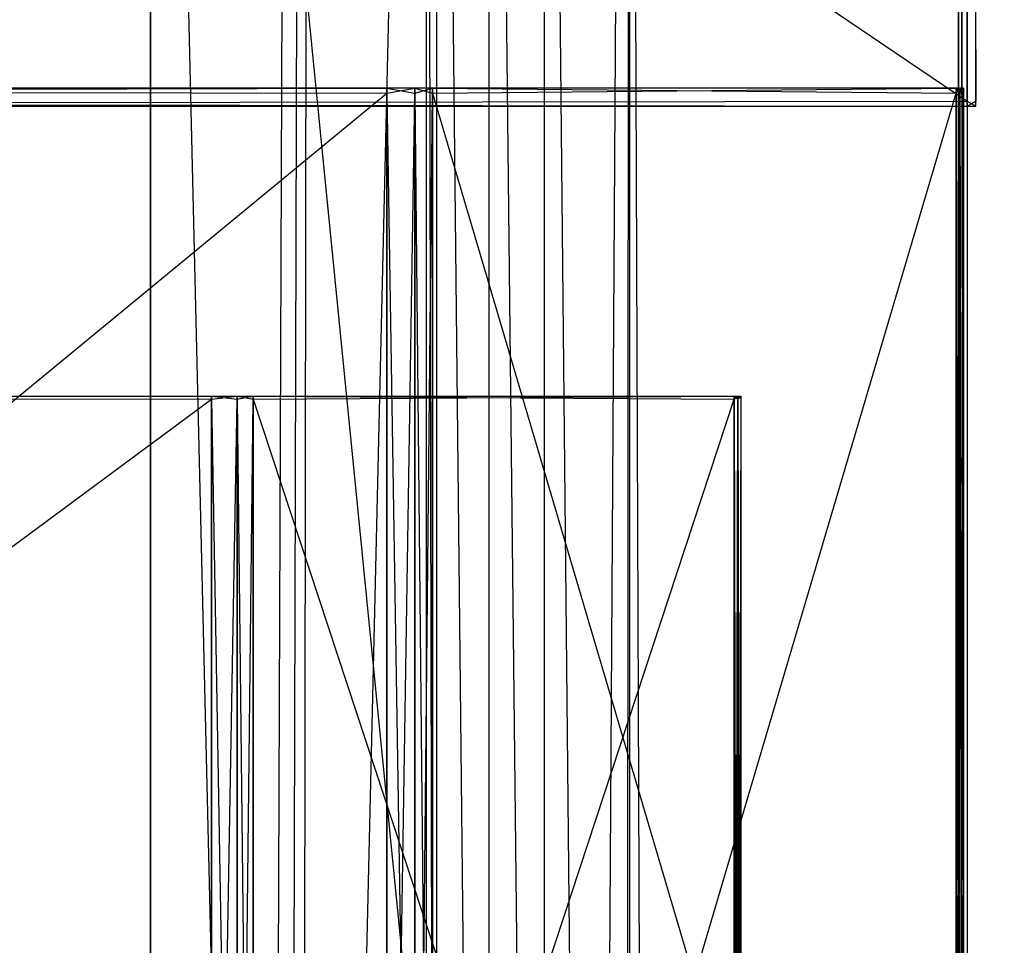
# Model space of a CAD drawing. Extents: x 0 to 1.6, y -0.5 to 0.
# Tile 87 of 182: x 0.3429 to 0.4151, y -0.2991 to -0.2313. Entities that reach past the tile are written whole.
import ezdxf

# ---------------------------------------------------------------- set-up
doc = ezdxf.new("R2010")
doc.units = 0
for name, color, linetype in [('L24_DRAWERBOXU_3___REPLACEMTFOR', 7, 'CONTINUOUS'), ('L25_DRAWERBOXU_5___REPLACEMTFOR', 7, 'CONTINUOUS'), ('L29_REGALELEMENT_0', 7, 'CONTINUOUS'), ('L34_KORPUS3_2', 7, 'CONTINUOUS'), ('L42_KORPUS2_5___REPLACEMTFOREMP', 7, 'CONTINUOUS'), ('L43_KORPUS2_5___REPLACEMTFOREMP', 7, 'CONTINUOUS'), ('L45_ABDECKPL_0___REPLACEMTFOREM', 7, 'CONTINUOUS')]:
    doc.layers.add(name, color=color, linetype=linetype)

msp = doc.modelspace()

# ---------------------------------------------------------------- linework, layer by layer
at = {"layer": 'L24_DRAWERBOXU_3___REPLACEMTFOR', "color": 250}
for points, invisible_edges in [([(0.352532, -0.481792, 0.392886), (0.073217, -0.113855, 0.392886), (0.073217, -0.481792, 0.392886), (0.352532, -0.481792, 0.392886)], 13), ([(0.073217, -0.113855, 0.392886), (0.352532, -0.481792, 0.392886), (0.352532, -0.113855, 0.392886), (0.073217, -0.113855, 0.392886)], 14), ([(0.073217, -0.113855, 0.376897), (0.352532, -0.481792, 0.376897), (0.073217, -0.481792, 0.376897), (0.073217, -0.113855, 0.376897)], 13), ([(0.352532, -0.481792, 0.376897), (0.073217, -0.113855, 0.376897), (0.352532, -0.113855, 0.376897), (0.352532, -0.481792, 0.376897)], 14), ([(0.352532, -0.113855, 0.376897), (0.352532, -0.481792, 0.392886), (0.352532, -0.481792, 0.376897), (0.352532, -0.113855, 0.376897)], 13), ([(0.352532, -0.481792, 0.392886), (0.352532, -0.113855, 0.376897), (0.352532, -0.113855, 0.392886), (0.352532, -0.481792, 0.392886)], 14)]:
    msp.add_3dface(points, dxfattribs=dict(at, invisible_edges=invisible_edges))
at = {"layer": 'L25_DRAWERBOXU_5___REPLACEMTFOR', "color": 250}
for points, invisible_edges in [([(0.352532, -0.113855, 0.393628), (0.352532, -0.481795, 0.376897), (0.352532, -0.481795, 0.393628), (0.352532, -0.113855, 0.393628)], 13), ([(0.352532, -0.481795, 0.376897), (0.352532, -0.113855, 0.393628), (0.352532, -0.113855, 0.376897), (0.352532, -0.481795, 0.376897)], 14), ([(0.352532, -0.113855, 0.376897), (0.389016, -0.481795, 0.376897), (0.352532, -0.481795, 0.376897), (0.352532, -0.113855, 0.376897)], 13), ([(0.389016, -0.481795, 0.376897), (0.352532, -0.113855, 0.376897), (0.389016, -0.113855, 0.376897), (0.389016, -0.481795, 0.376897)], 14), ([(0.361275, -0.481795, 0.399934), (0.352532, -0.113855, 0.393628), (0.352532, -0.481795, 0.393628), (0.361275, -0.481795, 0.399934)], 13), ([(0.352532, -0.113855, 0.393628), (0.361275, -0.481795, 0.399934), (0.361275, -0.113855, 0.399934), (0.352532, -0.113855, 0.393628)], 14), ([(0.362584, -0.113855, 0.4016), (0.361275, -0.481795, 0.399934), (0.362584, -0.481795, 0.4016), (0.362584, -0.113855, 0.4016)], 13), ([(0.361275, -0.481795, 0.399934), (0.362584, -0.113855, 0.4016), (0.361275, -0.113855, 0.399934), (0.361275, -0.481795, 0.399934)], 14), ([(0.363547, -0.113855, 0.403487), (0.362584, -0.481795, 0.4016), (0.363547, -0.481795, 0.403487), (0.363547, -0.113855, 0.403487)], 13), ([(0.362584, -0.481795, 0.4016), (0.363547, -0.113855, 0.403487), (0.362584, -0.113855, 0.4016), (0.362584, -0.481795, 0.4016)], 14), ([(0.364127, -0.113855, 0.405524), (0.363547, -0.481795, 0.403487), (0.364127, -0.481795, 0.405524), (0.364127, -0.113855, 0.405524)], 13), ([(0.363547, -0.481795, 0.403487), (0.364127, -0.113855, 0.405524), (0.363547, -0.113855, 0.403487), (0.363547, -0.481795, 0.403487)], 14), ([(0.364127, -0.481795, 0.405524), (0.372733, -0.113872, 0.428442), (0.364127, -0.113855, 0.405524), (0.364127, -0.481795, 0.405524)], 14), ([(0.372733, -0.113872, 0.428442), (0.364127, -0.481795, 0.405524), (0.372733, -0.481812, 0.428442), (0.372733, -0.113872, 0.428442)], 13), ([(0.373485, -0.481812, 0.429509), (0.372733, -0.113872, 0.428442), (0.372733, -0.481812, 0.428442), (0.373485, -0.481812, 0.429509)], 13), ([(0.372733, -0.113872, 0.428442), (0.373485, -0.481812, 0.429509), (0.373485, -0.113872, 0.429509), (0.372733, -0.113872, 0.428442)], 14), ([(0.377324, -0.481812, 0.43084), (0.373485, -0.113872, 0.429509), (0.373485, -0.481812, 0.429509), (0.377324, -0.481812, 0.43084)], 13), ([(0.373485, -0.113872, 0.429509), (0.377324, -0.481812, 0.43084), (0.377324, -0.113872, 0.43084), (0.373485, -0.113872, 0.429509)], 14), ([(0.381387, -0.481812, 0.43079), (0.377324, -0.113872, 0.43084), (0.377324, -0.481812, 0.43084), (0.381387, -0.481812, 0.43079)], 13), ([(0.377324, -0.113872, 0.43084), (0.381387, -0.481812, 0.43079), (0.381387, -0.113872, 0.43079), (0.377324, -0.113872, 0.43084)], 14), ([(0.385033, -0.481812, 0.429075), (0.381387, -0.113872, 0.43079), (0.381387, -0.481812, 0.43079), (0.385033, -0.481812, 0.429075)], 13), ([(0.381387, -0.113872, 0.43079), (0.385033, -0.481812, 0.429075), (0.385033, -0.113872, 0.429075), (0.381387, -0.113872, 0.43079)], 14), ([(0.38738, -0.113872, 0.425801), (0.385033, -0.481812, 0.429075), (0.38738, -0.481812, 0.425801), (0.38738, -0.113872, 0.425801)], 13), ([(0.385033, -0.481812, 0.429075), (0.38738, -0.113872, 0.425801), (0.385033, -0.113872, 0.429075), (0.385033, -0.481812, 0.429075)], 14), ([(0.387627, -0.113872, 0.422427), (0.38738, -0.481812, 0.425801), (0.387627, -0.481812, 0.422427), (0.387627, -0.113872, 0.422427)], 13), ([(0.38738, -0.481812, 0.425801), (0.387627, -0.113872, 0.422427), (0.38738, -0.113872, 0.425801), (0.38738, -0.481812, 0.425801)], 14), ([(0.387627, -0.113872, 0.422427), (0.389016, -0.481795, 0.376897), (0.389016, -0.113855, 0.376897), (0.387627, -0.113872, 0.422427)], 14), ([(0.389016, -0.481795, 0.376897), (0.387627, -0.113872, 0.422427), (0.387627, -0.481812, 0.422427), (0.389016, -0.481795, 0.376897)], 13)]:
    msp.add_3dface(points, dxfattribs=dict(at, invisible_edges=invisible_edges))
at = {"layer": 'L29_REGALELEMENT_0', "color": 40}
for points, invisible_edges in [([(0.369853, -0.23671, 0.347706), (0.212118, -0.236342, 0.347706), (0.212118, -0.23671, 0.347706), (0.369853, -0.23671, 0.347706)], 13), ([(0.212118, -0.236342, 0.347706), (0.369853, -0.23671, 0.347706), (0.369853, -0.236342, 0.347706), (0.212118, -0.236342, 0.347706)], 14), ([(0.369853, -0.236342, 0.007706), (0.212118, -0.23671, 0.007706), (0.212118, -0.236342, 0.007706), (0.369853, -0.236342, 0.007706)], 13), ([(0.212118, -0.23671, 0.007706), (0.369853, -0.236342, 0.007706), (0.369853, -0.23671, 0.007706), (0.212118, -0.23671, 0.007706)], 14), ([(0.212118, -0.236342, 0.008062), (0.369853, -0.236342, 0.007706), (0.212118, -0.236342, 0.007706), (0.212118, -0.236342, 0.008062)], 13), ([(0.369853, -0.236342, 0.007706), (0.212118, -0.236342, 0.008062), (0.369853, -0.236342, 0.008062), (0.369853, -0.236342, 0.007706)], 14), ([(0.212118, -0.236342, 0.34747), (0.369853, -0.236342, 0.008062), (0.212118, -0.236342, 0.008062), (0.212118, -0.236342, 0.34747)], 13), ([(0.369853, -0.236342, 0.008062), (0.212118, -0.236342, 0.34747), (0.369853, -0.236342, 0.34747), (0.369853, -0.236342, 0.008062)], 14), ([(0.212118, -0.236342, 0.347706), (0.369853, -0.236342, 0.34747), (0.212118, -0.236342, 0.34747), (0.212118, -0.236342, 0.347706)], 13), ([(0.369853, -0.236342, 0.34747), (0.212118, -0.236342, 0.347706), (0.369853, -0.236342, 0.347706), (0.369853, -0.236342, 0.34747)], 14), ([(0.369853, -0.236342, 0.347706), (0.371908, -0.236342, 0.34747), (0.369853, -0.236342, 0.34747), (0.369853, -0.236342, 0.347706)], 13), ([(0.371908, -0.236342, 0.34747), (0.369853, -0.236342, 0.347706), (0.371908, -0.236342, 0.347706), (0.371908, -0.236342, 0.34747)], 14), ([(0.369853, -0.236342, 0.34747), (0.371908, -0.236342, 0.008062), (0.369853, -0.236342, 0.008062), (0.369853, -0.236342, 0.34747)], 13), ([(0.371908, -0.236342, 0.008062), (0.369853, -0.236342, 0.34747), (0.371908, -0.236342, 0.34747), (0.371908, -0.236342, 0.008062)], 14), ([(0.369853, -0.236342, 0.008062), (0.371908, -0.236342, 0.007706), (0.369853, -0.236342, 0.007706), (0.369853, -0.236342, 0.008062)], 13), ([(0.371908, -0.236342, 0.007706), (0.369853, -0.236342, 0.008062), (0.371908, -0.236342, 0.008062), (0.371908, -0.236342, 0.007706)], 14), ([(0.371908, -0.236342, 0.007706), (0.369853, -0.23671, 0.007706), (0.369853, -0.236342, 0.007706), (0.371908, -0.236342, 0.007706)], 13), ([(0.369853, -0.23671, 0.007706), (0.371908, -0.236342, 0.007706), (0.371908, -0.23671, 0.007706), (0.369853, -0.23671, 0.007706)], 14), ([(0.371908, -0.23671, 0.347706), (0.369853, -0.236342, 0.347706), (0.369853, -0.23671, 0.347706), (0.371908, -0.23671, 0.347706)], 13), ([(0.369853, -0.236342, 0.347706), (0.371908, -0.23671, 0.347706), (0.371908, -0.236342, 0.347706), (0.369853, -0.236342, 0.347706)], 14), ([(0.373186, -0.23671, 0.347706), (0.371908, -0.236342, 0.347706), (0.371908, -0.23671, 0.347706), (0.373186, -0.23671, 0.347706)], 13), ([(0.371908, -0.236342, 0.347706), (0.373186, -0.23671, 0.347706), (0.373186, -0.236342, 0.347706), (0.371908, -0.236342, 0.347706)], 14), ([(0.371908, -0.236342, 0.347706), (0.373186, -0.236342, 0.34747), (0.371908, -0.236342, 0.34747), (0.371908, -0.236342, 0.347706)], 13), ([(0.373186, -0.236342, 0.34747), (0.371908, -0.236342, 0.347706), (0.373186, -0.236342, 0.347706), (0.373186, -0.236342, 0.34747)], 14), ([(0.371908, -0.236342, 0.34747), (0.373186, -0.236342, 0.008062), (0.371908, -0.236342, 0.008062), (0.371908, -0.236342, 0.34747)], 13), ([(0.373186, -0.236342, 0.008062), (0.371908, -0.236342, 0.34747), (0.373186, -0.236342, 0.34747), (0.373186, -0.236342, 0.008062)], 14), ([(0.371908, -0.236342, 0.008062), (0.373186, -0.236342, 0.007706), (0.371908, -0.236342, 0.007706), (0.371908, -0.236342, 0.008062)], 13), ([(0.373186, -0.236342, 0.007706), (0.371908, -0.236342, 0.008062), (0.373186, -0.236342, 0.008062), (0.373186, -0.236342, 0.007706)], 14), ([(0.373186, -0.236342, 0.007706), (0.371908, -0.23671, 0.007706), (0.371908, -0.236342, 0.007706), (0.373186, -0.236342, 0.007706)], 13), ([(0.371908, -0.23671, 0.007706), (0.373186, -0.236342, 0.007706), (0.373186, -0.23671, 0.007706), (0.371908, -0.23671, 0.007706)], 14), ([(0.411565, -0.236342, 0.007706), (0.373186, -0.23671, 0.007706), (0.373186, -0.236342, 0.007706), (0.411565, -0.236342, 0.007706)], 13), ([(0.373186, -0.23671, 0.007706), (0.411565, -0.236342, 0.007706), (0.411565, -0.23671, 0.007706), (0.373186, -0.23671, 0.007706)], 14), ([(0.373186, -0.236342, 0.008062), (0.411565, -0.236342, 0.007706), (0.373186, -0.236342, 0.007706), (0.373186, -0.236342, 0.008062)], 13), ([(0.411565, -0.236342, 0.007706), (0.373186, -0.236342, 0.008062), (0.411565, -0.236342, 0.008062), (0.411565, -0.236342, 0.007706)], 14), ([(0.373186, -0.236342, 0.34747), (0.411565, -0.236342, 0.008062), (0.373186, -0.236342, 0.008062), (0.373186, -0.236342, 0.34747)], 13), ([(0.411565, -0.236342, 0.008062), (0.373186, -0.236342, 0.34747), (0.411565, -0.236342, 0.34747), (0.411565, -0.236342, 0.008062)], 14), ([(0.373186, -0.236342, 0.347706), (0.411565, -0.236342, 0.34747), (0.373186, -0.236342, 0.34747), (0.373186, -0.236342, 0.347706)], 13), ([(0.411565, -0.236342, 0.34747), (0.373186, -0.236342, 0.347706), (0.411565, -0.236342, 0.347706), (0.411565, -0.236342, 0.34747)], 14), ([(0.411565, -0.23671, 0.347706), (0.373186, -0.236342, 0.347706), (0.373186, -0.23671, 0.347706), (0.411565, -0.23671, 0.347706)], 13), ([(0.373186, -0.236342, 0.347706), (0.411565, -0.23671, 0.347706), (0.411565, -0.236342, 0.347706), (0.373186, -0.236342, 0.347706)], 14), ([(0.411843, -0.23671, 0.347706), (0.411565, -0.236342, 0.347706), (0.411565, -0.23671, 0.347706), (0.411843, -0.23671, 0.347706)], 13), ([(0.411565, -0.236342, 0.347706), (0.411843, -0.23671, 0.347706), (0.411843, -0.236342, 0.347706), (0.411565, -0.236342, 0.347706)], 14), ([(0.411843, -0.236342, 0.007706), (0.411565, -0.23671, 0.007706), (0.411565, -0.236342, 0.007706), (0.411843, -0.236342, 0.007706)], 13), ([(0.411565, -0.23671, 0.007706), (0.411843, -0.236342, 0.007706), (0.411843, -0.23671, 0.007706), (0.411565, -0.23671, 0.007706)], 14), ([(0.411565, -0.236342, 0.347706), (0.411843, -0.236342, 0.34747), (0.411565, -0.236342, 0.34747), (0.411565, -0.236342, 0.347706)], 13), ([(0.411843, -0.236342, 0.34747), (0.411565, -0.236342, 0.347706), (0.411843, -0.236342, 0.347706), (0.411843, -0.236342, 0.34747)], 14), ([(0.411565, -0.236342, 0.34747), (0.411843, -0.236342, 0.008062), (0.411565, -0.236342, 0.008062), (0.411565, -0.236342, 0.34747)], 13), ([(0.411843, -0.236342, 0.008062), (0.411565, -0.236342, 0.34747), (0.411843, -0.236342, 0.34747), (0.411843, -0.236342, 0.008062)], 14), ([(0.411565, -0.236342, 0.008062), (0.411843, -0.236342, 0.007706), (0.411565, -0.236342, 0.007706), (0.411565, -0.236342, 0.008062)], 13), ([(0.411843, -0.236342, 0.007706), (0.411565, -0.236342, 0.008062), (0.411843, -0.236342, 0.008062), (0.411843, -0.236342, 0.007706)], 14), ([(0.412118, -0.23671, 0.347706), (0.411843, -0.236342, 0.347706), (0.411843, -0.23671, 0.347706), (0.412118, -0.23671, 0.347706)], 13), ([(0.411843, -0.236342, 0.347706), (0.412118, -0.23671, 0.347706), (0.412118, -0.236342, 0.347706), (0.411843, -0.236342, 0.347706)], 14), ([(0.412118, -0.236342, 0.007706), (0.411843, -0.23671, 0.007706), (0.411843, -0.236342, 0.007706), (0.412118, -0.236342, 0.007706)], 13), ([(0.411843, -0.23671, 0.007706), (0.412118, -0.236342, 0.007706), (0.412118, -0.23671, 0.007706), (0.411843, -0.23671, 0.007706)], 14), ([(0.411843, -0.236342, 0.008062), (0.412118, -0.236342, 0.007706), (0.411843, -0.236342, 0.007706), (0.411843, -0.236342, 0.008062)], 13), ([(0.412118, -0.236342, 0.007706), (0.411843, -0.236342, 0.008062), (0.412118, -0.236342, 0.008062), (0.412118, -0.236342, 0.007706)], 14), ([(0.411843, -0.236342, 0.34747), (0.412118, -0.236342, 0.008062), (0.411843, -0.236342, 0.008062), (0.411843, -0.236342, 0.34747)], 13), ([(0.412118, -0.236342, 0.008062), (0.411843, -0.236342, 0.34747), (0.412118, -0.236342, 0.34747), (0.412118, -0.236342, 0.008062)], 14), ([(0.411843, -0.236342, 0.347706), (0.412118, -0.236342, 0.34747), (0.411843, -0.236342, 0.34747), (0.411843, -0.236342, 0.347706)], 13), ([(0.412118, -0.236342, 0.34747), (0.411843, -0.236342, 0.347706), (0.412118, -0.236342, 0.347706), (0.412118, -0.236342, 0.34747)], 14), ([(0.412118, -0.23671, 0.007706), (0.412118, -0.236342, 0.008062), (0.412118, -0.23671, 0.008062), (0.412118, -0.23671, 0.007706)], 13), ([(0.412118, -0.236342, 0.008062), (0.412118, -0.23671, 0.007706), (0.412118, -0.236342, 0.007706), (0.412118, -0.236342, 0.008062)], 14), ([(0.412118, -0.23671, 0.008062), (0.412118, -0.236342, 0.34747), (0.412118, -0.23671, 0.34747), (0.412118, -0.23671, 0.008062)], 13), ([(0.412118, -0.236342, 0.34747), (0.412118, -0.23671, 0.008062), (0.412118, -0.236342, 0.008062), (0.412118, -0.236342, 0.34747)], 14), ([(0.412118, -0.23671, 0.34747), (0.412118, -0.236342, 0.347706), (0.412118, -0.23671, 0.347706), (0.412118, -0.23671, 0.34747)], 13), ([(0.412118, -0.236342, 0.347706), (0.412118, -0.23671, 0.34747), (0.412118, -0.236342, 0.34747), (0.412118, -0.236342, 0.347706)], 14), ([(0.369853, -0.23671, 0.007706), (0.212118, -0.366386, 0.007706), (0.212118, -0.23671, 0.007706), (0.369853, -0.23671, 0.007706)], 13), ([(0.212118, -0.366386, 0.007706), (0.369853, -0.23671, 0.007706), (0.369853, -0.366386, 0.007706), (0.212118, -0.366386, 0.007706)], 14), ([(0.369853, -0.366314, 0.347706), (0.212118, -0.23671, 0.347706), (0.212118, -0.366314, 0.347706), (0.369853, -0.366314, 0.347706)], 13), ([(0.212118, -0.23671, 0.347706), (0.369853, -0.366314, 0.347706), (0.369853, -0.23671, 0.347706), (0.212118, -0.23671, 0.347706)], 14), ([(0.371908, -0.366314, 0.347706), (0.369853, -0.23671, 0.347706), (0.369853, -0.366314, 0.347706), (0.371908, -0.366314, 0.347706)], 13), ([(0.369853, -0.23671, 0.347706), (0.371908, -0.366314, 0.347706), (0.371908, -0.23671, 0.347706), (0.369853, -0.23671, 0.347706)], 14), ([(0.371908, -0.23671, 0.007706), (0.369853, -0.366386, 0.007706), (0.369853, -0.23671, 0.007706), (0.371908, -0.23671, 0.007706)], 13), ([(0.369853, -0.366386, 0.007706), (0.371908, -0.23671, 0.007706), (0.371908, -0.366386, 0.007706), (0.369853, -0.366386, 0.007706)], 14), ([(0.373186, -0.366316, 0.347706), (0.371908, -0.23671, 0.347706), (0.371908, -0.366314, 0.347706), (0.373186, -0.366316, 0.347706)], 13), ([(0.371908, -0.23671, 0.347706), (0.373186, -0.366316, 0.347706), (0.373186, -0.23671, 0.347706), (0.371908, -0.23671, 0.347706)], 14), ([(0.373186, -0.23671, 0.007706), (0.371908, -0.366386, 0.007706), (0.371908, -0.23671, 0.007706), (0.373186, -0.23671, 0.007706)], 13), ([(0.371908, -0.366386, 0.007706), (0.373186, -0.23671, 0.007706), (0.373186, -0.366386, 0.007706), (0.371908, -0.366386, 0.007706)], 14), ([(0.411565, -0.23671, 0.007706), (0.373186, -0.366386, 0.007706), (0.373186, -0.23671, 0.007706), (0.411565, -0.23671, 0.007706)], 13), ([(0.373186, -0.366386, 0.007706), (0.411565, -0.23671, 0.007706), (0.411565, -0.366386, 0.007706), (0.373186, -0.366386, 0.007706)], 14), ([(0.411565, -0.366386, 0.347706), (0.373186, -0.23671, 0.347706), (0.373186, -0.366316, 0.347706), (0.411565, -0.366386, 0.347706)], 13), ([(0.373186, -0.23671, 0.347706), (0.411565, -0.366386, 0.347706), (0.411565, -0.23671, 0.347706), (0.373186, -0.23671, 0.347706)], 14), ([(0.411843, -0.366386, 0.347706), (0.411565, -0.23671, 0.347706), (0.411565, -0.366386, 0.347706), (0.411843, -0.366386, 0.347706)], 13), ([(0.411565, -0.23671, 0.347706), (0.411843, -0.366386, 0.347706), (0.411843, -0.23671, 0.347706), (0.411565, -0.23671, 0.347706)], 14), ([(0.411843, -0.23671, 0.007706), (0.411565, -0.366386, 0.007706), (0.411565, -0.23671, 0.007706), (0.411843, -0.23671, 0.007706)], 13), ([(0.411565, -0.366386, 0.007706), (0.411843, -0.23671, 0.007706), (0.411843, -0.366386, 0.007706), (0.411565, -0.366386, 0.007706)], 14), ([(0.412118, -0.366386, 0.347706), (0.411843, -0.23671, 0.347706), (0.411843, -0.366386, 0.347706), (0.412118, -0.366386, 0.347706)], 13), ([(0.411843, -0.23671, 0.347706), (0.412118, -0.366386, 0.347706), (0.412118, -0.23671, 0.347706), (0.411843, -0.23671, 0.347706)], 14), ([(0.412118, -0.23671, 0.007706), (0.411843, -0.366386, 0.007706), (0.411843, -0.23671, 0.007706), (0.412118, -0.23671, 0.007706)], 13), ([(0.411843, -0.366386, 0.007706), (0.412118, -0.23671, 0.007706), (0.412118, -0.366386, 0.007706), (0.411843, -0.366386, 0.007706)], 14), ([(0.412118, -0.366386, 0.34747), (0.412118, -0.23671, 0.347706), (0.412118, -0.366386, 0.347706), (0.412118, -0.366386, 0.34747)], 13), ([(0.412118, -0.23671, 0.347706), (0.412118, -0.366386, 0.34747), (0.412118, -0.23671, 0.34747), (0.412118, -0.23671, 0.347706)], 14), ([(0.412118, -0.366386, 0.008062), (0.412118, -0.23671, 0.34747), (0.412118, -0.366386, 0.34747), (0.412118, -0.366386, 0.008062)], 13), ([(0.412118, -0.23671, 0.34747), (0.412118, -0.366386, 0.008062), (0.412118, -0.23671, 0.008062), (0.412118, -0.23671, 0.34747)], 14), ([(0.412118, -0.23671, 0.007706), (0.412118, -0.366386, 0.008062), (0.412118, -0.366386, 0.007706), (0.412118, -0.23671, 0.007706)], 13), ([(0.412118, -0.366386, 0.008062), (0.412118, -0.23671, 0.007706), (0.412118, -0.23671, 0.008062), (0.412118, -0.366386, 0.008062)], 14), ([(0.356997, -0.258896, 0.330947), (0.212118, -0.259121, 0.330947), (0.212118, -0.258896, 0.330947), (0.356997, -0.258896, 0.330947)], 13), ([(0.212118, -0.259121, 0.330947), (0.356997, -0.258896, 0.330947), (0.356997, -0.259121, 0.330947), (0.212118, -0.259121, 0.330947)], 14), ([(0.356997, -0.258896, 0.330733), (0.212118, -0.258896, 0.330947), (0.212118, -0.258896, 0.330733), (0.356997, -0.258896, 0.330733)], 13), ([(0.212118, -0.258896, 0.330947), (0.356997, -0.258896, 0.330733), (0.356997, -0.258896, 0.330947), (0.212118, -0.258896, 0.330947)], 14), ([(0.356997, -0.258896, 0.330733), (0.212118, -0.258896, 0.023165), (0.356997, -0.258896, 0.023165), (0.356997, -0.258896, 0.330733)], 13), ([(0.212118, -0.258896, 0.023165), (0.356997, -0.258896, 0.330733), (0.212118, -0.258896, 0.330733), (0.212118, -0.258896, 0.023165)], 14), ([(0.356997, -0.258896, 0.023165), (0.212118, -0.258896, 0.022842), (0.356997, -0.258896, 0.022842), (0.356997, -0.258896, 0.023165)], 13), ([(0.212118, -0.258896, 0.022842), (0.356997, -0.258896, 0.023165), (0.212118, -0.258896, 0.023165), (0.212118, -0.258896, 0.022842)], 14), ([(0.356997, -0.259121, 0.022842), (0.212118, -0.258896, 0.022842), (0.212118, -0.259121, 0.022842), (0.356997, -0.259121, 0.022842)], 13), ([(0.212118, -0.258896, 0.022842), (0.356997, -0.259121, 0.022842), (0.356997, -0.258896, 0.022842), (0.212118, -0.258896, 0.022842)], 14), ([(0.358885, -0.259121, 0.022842), (0.356997, -0.258896, 0.022842), (0.356997, -0.259121, 0.022842), (0.358885, -0.259121, 0.022842)], 13), ([(0.356997, -0.258896, 0.022842), (0.358885, -0.259121, 0.022842), (0.358885, -0.258896, 0.022842), (0.356997, -0.258896, 0.022842)], 14), ([(0.358885, -0.258896, 0.023165), (0.356997, -0.258896, 0.022842), (0.358885, -0.258896, 0.022842), (0.358885, -0.258896, 0.023165)], 13), ([(0.356997, -0.258896, 0.022842), (0.358885, -0.258896, 0.023165), (0.356997, -0.258896, 0.023165), (0.356997, -0.258896, 0.022842)], 14), ([(0.358885, -0.258896, 0.330733), (0.356997, -0.258896, 0.023165), (0.358885, -0.258896, 0.023165), (0.358885, -0.258896, 0.330733)], 13), ([(0.356997, -0.258896, 0.023165), (0.358885, -0.258896, 0.330733), (0.356997, -0.258896, 0.330733), (0.356997, -0.258896, 0.023165)], 14), ([(0.358885, -0.258896, 0.330947), (0.356997, -0.258896, 0.330733), (0.358885, -0.258896, 0.330733), (0.358885, -0.258896, 0.330947)], 13), ([(0.356997, -0.258896, 0.330733), (0.358885, -0.258896, 0.330947), (0.356997, -0.258896, 0.330947), (0.356997, -0.258896, 0.330733)], 14), ([(0.358885, -0.258896, 0.330947), (0.356997, -0.259121, 0.330947), (0.356997, -0.258896, 0.330947), (0.358885, -0.258896, 0.330947)], 13), ([(0.356997, -0.259121, 0.330947), (0.358885, -0.258896, 0.330947), (0.358885, -0.259121, 0.330947), (0.356997, -0.259121, 0.330947)], 14), ([(0.360058, -0.258896, 0.023165), (0.358885, -0.258896, 0.022842), (0.360058, -0.258896, 0.022842), (0.360058, -0.258896, 0.023165)], 13), ([(0.358885, -0.258896, 0.022842), (0.360058, -0.258896, 0.023165), (0.358885, -0.258896, 0.023165), (0.358885, -0.258896, 0.022842)], 14), ([(0.360058, -0.258896, 0.330733), (0.358885, -0.258896, 0.023165), (0.360058, -0.258896, 0.023165), (0.360058, -0.258896, 0.330733)], 13), ([(0.358885, -0.258896, 0.023165), (0.360058, -0.258896, 0.330733), (0.358885, -0.258896, 0.330733), (0.358885, -0.258896, 0.023165)], 14), ([(0.360058, -0.258896, 0.330947), (0.358885, -0.258896, 0.330733), (0.360058, -0.258896, 0.330733), (0.360058, -0.258896, 0.330947)], 13), ([(0.358885, -0.258896, 0.330733), (0.360058, -0.258896, 0.330947), (0.358885, -0.258896, 0.330947), (0.358885, -0.258896, 0.330733)], 14), ([(0.360058, -0.258896, 0.330947), (0.358885, -0.259121, 0.330947), (0.358885, -0.258896, 0.330947), (0.360058, -0.258896, 0.330947)], 13), ([(0.358885, -0.259121, 0.330947), (0.360058, -0.258896, 0.330947), (0.360058, -0.259121, 0.330947), (0.358885, -0.259121, 0.330947)], 14), ([(0.360058, -0.259121, 0.022842), (0.358885, -0.258896, 0.022842), (0.358885, -0.259121, 0.022842), (0.360058, -0.259121, 0.022842)], 13), ([(0.358885, -0.258896, 0.022842), (0.360058, -0.259121, 0.022842), (0.360058, -0.258896, 0.022842), (0.358885, -0.258896, 0.022842)], 14), ([(0.395309, -0.259121, 0.022842), (0.360058, -0.258896, 0.022842), (0.360058, -0.259121, 0.022842), (0.395309, -0.259121, 0.022842)], 13), ([(0.360058, -0.258896, 0.022842), (0.395309, -0.259121, 0.022842), (0.395309, -0.258896, 0.022842), (0.360058, -0.258896, 0.022842)], 14), ([(0.395309, -0.258896, 0.330947), (0.360058, -0.259121, 0.330947), (0.360058, -0.258896, 0.330947), (0.395309, -0.258896, 0.330947)], 13), ([(0.360058, -0.259121, 0.330947), (0.395309, -0.258896, 0.330947), (0.395309, -0.259121, 0.330947), (0.360058, -0.259121, 0.330947)], 14), ([(0.395309, -0.258896, 0.330947), (0.360058, -0.258896, 0.330733), (0.395309, -0.258896, 0.330733), (0.395309, -0.258896, 0.330947)], 13), ([(0.360058, -0.258896, 0.330733), (0.395309, -0.258896, 0.330947), (0.360058, -0.258896, 0.330947), (0.360058, -0.258896, 0.330733)], 14), ([(0.395309, -0.258896, 0.330733), (0.360058, -0.258896, 0.023165), (0.395309, -0.258896, 0.023165), (0.395309, -0.258896, 0.330733)], 13), ([(0.360058, -0.258896, 0.023165), (0.395309, -0.258896, 0.330733), (0.360058, -0.258896, 0.330733), (0.360058, -0.258896, 0.023165)], 14), ([(0.395309, -0.258896, 0.023165), (0.360058, -0.258896, 0.022842), (0.395309, -0.258896, 0.022842), (0.395309, -0.258896, 0.023165)], 13), ([(0.360058, -0.258896, 0.022842), (0.395309, -0.258896, 0.023165), (0.360058, -0.258896, 0.023165), (0.360058, -0.258896, 0.022842)], 14), ([(0.395565, -0.259121, 0.022842), (0.395309, -0.258896, 0.022842), (0.395309, -0.259121, 0.022842), (0.395565, -0.259121, 0.022842)], 13), ([(0.395309, -0.258896, 0.022842), (0.395565, -0.259121, 0.022842), (0.395565, -0.258896, 0.022842), (0.395309, -0.258896, 0.022842)], 14), ([(0.395565, -0.258896, 0.023165), (0.395309, -0.258896, 0.022842), (0.395565, -0.258896, 0.022842), (0.395565, -0.258896, 0.023165)], 13), ([(0.395309, -0.258896, 0.022842), (0.395565, -0.258896, 0.023165), (0.395309, -0.258896, 0.023165), (0.395309, -0.258896, 0.022842)], 14), ([(0.395565, -0.258896, 0.330733), (0.395309, -0.258896, 0.023165), (0.395565, -0.258896, 0.023165), (0.395565, -0.258896, 0.330733)], 13), ([(0.395309, -0.258896, 0.023165), (0.395565, -0.258896, 0.330733), (0.395309, -0.258896, 0.330733), (0.395309, -0.258896, 0.023165)], 14), ([(0.395565, -0.258896, 0.330947), (0.395309, -0.258896, 0.330733), (0.395565, -0.258896, 0.330733), (0.395565, -0.258896, 0.330947)], 13), ([(0.395309, -0.258896, 0.330733), (0.395565, -0.258896, 0.330947), (0.395309, -0.258896, 0.330947), (0.395309, -0.258896, 0.330733)], 14), ([(0.395565, -0.258896, 0.330947), (0.395309, -0.259121, 0.330947), (0.395309, -0.258896, 0.330947), (0.395565, -0.258896, 0.330947)], 13), ([(0.395309, -0.259121, 0.330947), (0.395565, -0.258896, 0.330947), (0.395565, -0.259121, 0.330947), (0.395309, -0.259121, 0.330947)], 14), ([(0.395817, -0.258896, 0.023165), (0.395565, -0.258896, 0.022842), (0.395817, -0.258896, 0.022842), (0.395817, -0.258896, 0.023165)], 13), ([(0.395565, -0.258896, 0.022842), (0.395817, -0.258896, 0.023165), (0.395565, -0.258896, 0.023165), (0.395565, -0.258896, 0.022842)], 14), ([(0.395817, -0.258896, 0.330733), (0.395565, -0.258896, 0.023165), (0.395817, -0.258896, 0.023165), (0.395817, -0.258896, 0.330733)], 13), ([(0.395565, -0.258896, 0.023165), (0.395817, -0.258896, 0.330733), (0.395565, -0.258896, 0.330733), (0.395565, -0.258896, 0.023165)], 14), ([(0.395817, -0.259121, 0.022842), (0.395565, -0.258896, 0.022842), (0.395565, -0.259121, 0.022842), (0.395817, -0.259121, 0.022842)], 13), ([(0.395565, -0.258896, 0.022842), (0.395817, -0.259121, 0.022842), (0.395817, -0.258896, 0.022842), (0.395565, -0.258896, 0.022842)], 14), ([(0.395817, -0.258896, 0.330947), (0.395565, -0.259121, 0.330947), (0.395565, -0.258896, 0.330947), (0.395817, -0.258896, 0.330947)], 13), ([(0.395565, -0.259121, 0.330947), (0.395817, -0.258896, 0.330947), (0.395817, -0.259121, 0.330947), (0.395565, -0.259121, 0.330947)], 14), ([(0.395817, -0.258896, 0.330947), (0.395565, -0.258896, 0.330733), (0.395817, -0.258896, 0.330733), (0.395817, -0.258896, 0.330947)], 13), ([(0.395565, -0.258896, 0.330733), (0.395817, -0.258896, 0.330947), (0.395565, -0.258896, 0.330947), (0.395565, -0.258896, 0.330733)], 14), ([(0.395817, -0.258896, 0.330733), (0.395817, -0.259121, 0.023165), (0.395817, -0.259121, 0.330733), (0.395817, -0.258896, 0.330733)], 13), ([(0.395817, -0.259121, 0.023165), (0.395817, -0.258896, 0.330733), (0.395817, -0.258896, 0.023165), (0.395817, -0.259121, 0.023165)], 14), ([(0.395817, -0.258896, 0.330947), (0.395817, -0.259121, 0.330733), (0.395817, -0.259121, 0.330947), (0.395817, -0.258896, 0.330947)], 13), ([(0.395817, -0.259121, 0.330733), (0.395817, -0.258896, 0.330947), (0.395817, -0.258896, 0.330733), (0.395817, -0.259121, 0.330733)], 14), ([(0.395817, -0.258896, 0.023165), (0.395817, -0.259121, 0.022842), (0.395817, -0.259121, 0.023165), (0.395817, -0.258896, 0.023165)], 13), ([(0.395817, -0.259121, 0.022842), (0.395817, -0.258896, 0.023165), (0.395817, -0.258896, 0.022842), (0.395817, -0.259121, 0.022842)], 14), ([(0.356997, -0.259121, 0.330947), (0.212118, -0.366165, 0.330947), (0.212118, -0.259121, 0.330947), (0.356997, -0.259121, 0.330947)], 13), ([(0.212118, -0.366165, 0.330947), (0.356997, -0.259121, 0.330947), (0.356997, -0.366165, 0.330947), (0.212118, -0.366165, 0.330947)], 14), ([(0.356997, -0.366094, 0.022842), (0.212118, -0.259121, 0.022842), (0.212118, -0.366094, 0.022842), (0.356997, -0.366094, 0.022842)], 13), ([(0.212118, -0.259121, 0.022842), (0.356997, -0.366094, 0.022842), (0.356997, -0.259121, 0.022842), (0.212118, -0.259121, 0.022842)], 14), ([(0.358885, -0.366094, 0.022842), (0.356997, -0.259121, 0.022842), (0.356997, -0.366094, 0.022842), (0.358885, -0.366094, 0.022842)], 13), ([(0.356997, -0.259121, 0.022842), (0.358885, -0.366094, 0.022842), (0.358885, -0.259121, 0.022842), (0.356997, -0.259121, 0.022842)], 14), ([(0.358885, -0.259121, 0.330947), (0.356997, -0.366165, 0.330947), (0.356997, -0.259121, 0.330947), (0.358885, -0.259121, 0.330947)], 13), ([(0.356997, -0.366165, 0.330947), (0.358885, -0.259121, 0.330947), (0.358885, -0.366165, 0.330947), (0.356997, -0.366165, 0.330947)], 14), ([(0.360058, -0.259121, 0.330947), (0.358885, -0.366165, 0.330947), (0.358885, -0.259121, 0.330947), (0.360058, -0.259121, 0.330947)], 13), ([(0.358885, -0.366165, 0.330947), (0.360058, -0.259121, 0.330947), (0.360058, -0.366163, 0.330947), (0.358885, -0.366165, 0.330947)], 14), ([(0.360058, -0.366094, 0.022842), (0.358885, -0.259121, 0.022842), (0.358885, -0.366094, 0.022842), (0.360058, -0.366094, 0.022842)], 13), ([(0.358885, -0.259121, 0.022842), (0.360058, -0.366094, 0.022842), (0.360058, -0.259121, 0.022842), (0.358885, -0.259121, 0.022842)], 14), ([(0.395309, -0.366094, 0.022842), (0.360058, -0.259121, 0.022842), (0.360058, -0.366094, 0.022842), (0.395309, -0.366094, 0.022842)], 13), ([(0.360058, -0.259121, 0.022842), (0.395309, -0.366094, 0.022842), (0.395309, -0.259121, 0.022842), (0.360058, -0.259121, 0.022842)], 14), ([(0.395309, -0.259121, 0.330947), (0.360058, -0.366163, 0.330947), (0.360058, -0.259121, 0.330947), (0.395309, -0.259121, 0.330947)], 13), ([(0.360058, -0.366163, 0.330947), (0.395309, -0.259121, 0.330947), (0.395309, -0.366094, 0.330947), (0.360058, -0.366163, 0.330947)], 14), ([(0.395565, -0.259121, 0.330947), (0.395309, -0.366094, 0.330947), (0.395309, -0.259121, 0.330947), (0.395565, -0.259121, 0.330947)], 13), ([(0.395309, -0.366094, 0.330947), (0.395565, -0.259121, 0.330947), (0.395565, -0.366094, 0.330947), (0.395309, -0.366094, 0.330947)], 14), ([(0.395565, -0.366094, 0.022842), (0.395309, -0.259121, 0.022842), (0.395309, -0.366094, 0.022842), (0.395565, -0.366094, 0.022842)], 13), ([(0.395309, -0.259121, 0.022842), (0.395565, -0.366094, 0.022842), (0.395565, -0.259121, 0.022842), (0.395309, -0.259121, 0.022842)], 14), ([(0.395817, -0.259121, 0.330947), (0.395565, -0.366094, 0.330947), (0.395565, -0.259121, 0.330947), (0.395817, -0.259121, 0.330947)], 13), ([(0.395565, -0.366094, 0.330947), (0.395817, -0.259121, 0.330947), (0.395817, -0.366094, 0.330947), (0.395565, -0.366094, 0.330947)], 14), ([(0.395817, -0.366094, 0.022842), (0.395565, -0.259121, 0.022842), (0.395565, -0.366094, 0.022842), (0.395817, -0.366094, 0.022842)], 13), ([(0.395565, -0.259121, 0.022842), (0.395817, -0.366094, 0.022842), (0.395817, -0.259121, 0.022842), (0.395565, -0.259121, 0.022842)], 14), ([(0.395817, -0.259121, 0.023165), (0.395817, -0.366094, 0.022842), (0.395817, -0.366094, 0.023165), (0.395817, -0.259121, 0.023165)], 13), ([(0.395817, -0.366094, 0.022842), (0.395817, -0.259121, 0.023165), (0.395817, -0.259121, 0.022842), (0.395817, -0.366094, 0.022842)], 14), ([(0.395817, -0.259121, 0.330947), (0.395817, -0.366094, 0.330733), (0.395817, -0.366094, 0.330947), (0.395817, -0.259121, 0.330947)], 13), ([(0.395817, -0.366094, 0.330733), (0.395817, -0.259121, 0.330947), (0.395817, -0.259121, 0.330733), (0.395817, -0.366094, 0.330733)], 14), ([(0.395817, -0.259121, 0.330733), (0.395817, -0.366094, 0.023165), (0.395817, -0.366094, 0.330733), (0.395817, -0.259121, 0.330733)], 13), ([(0.395817, -0.366094, 0.023165), (0.395817, -0.259121, 0.330733), (0.395817, -0.259121, 0.023165), (0.395817, -0.366094, 0.023165)], 14)]:
    msp.add_3dface(points, dxfattribs=dict(at, invisible_edges=invisible_edges))
at = {"layer": 'L34_KORPUS3_2', "color": 8}
for points, invisible_edges in [([(0.002909, -0.497407), (0.002912, -0.000595), (0.9, -0.497407), (0.002909, -0.497407)], 15), ([(0.002912, -0.000597, 0.00769), (0.002909, -0.497405, 0.00769), (0.9, -0.497405, 0.00769), (0.002912, -0.000597, 0.00769)], 15), ([(0.9, -0.497407), (0.002912, -0.000595), (0.9, -0.000595), (0.9, -0.497407)], 15), ([(0.002912, -0.000597, 0.00769), (0.9, -0.497405, 0.00769), (0.9, -0.000597, 0.00769), (0.002912, -0.000597, 0.00769)], 11)]:
    msp.add_3dface(points, dxfattribs=dict(at, invisible_edges=invisible_edges))
at = {"layer": 'L42_KORPUS2_5___REPLACEMTFOREMP', "color": 250}
for points, invisible_edges in [([(0.412383, -0.068446, 0.006866), (0.163025, -0.237287, 0.006866), (0.163025, -0.068446, 0.006866), (0.412383, -0.068446, 0.006866)], 13), ([(0.163025, -0.237287, 0.006866), (0.412383, -0.068446, 0.006866), (0.412383, -0.237287, 0.006866), (0.163025, -0.237287, 0.006866)], 14), ([(0.412383, -0.237287, 0.024322), (0.163025, -0.068446, 0.024322), (0.163025, -0.237287, 0.024322), (0.412383, -0.237287, 0.024322)], 13), ([(0.163025, -0.068446, 0.024322), (0.412383, -0.237287, 0.024322), (0.412383, -0.068446, 0.024322), (0.163025, -0.068446, 0.024322)], 14), ([(0.413025, -0.237287, 0.024322), (0.412383, -0.068446, 0.024322), (0.412383, -0.237287, 0.024322), (0.413025, -0.237287, 0.024322)], 13), ([(0.412383, -0.068446, 0.024322), (0.413025, -0.237287, 0.024322), (0.413025, -0.068446, 0.024322), (0.412383, -0.068446, 0.024322)], 14), ([(0.413025, -0.068446, 0.006866), (0.412383, -0.237287, 0.006866), (0.412383, -0.068446, 0.006866), (0.413025, -0.068446, 0.006866)], 13), ([(0.412383, -0.237287, 0.006866), (0.413025, -0.068446, 0.006866), (0.413025, -0.237287, 0.006866), (0.412383, -0.237287, 0.006866)], 14), ([(0.413025, -0.068446, 0.023923), (0.413025, -0.237287, 0.024322), (0.413025, -0.237287, 0.023923), (0.413025, -0.068446, 0.023923)], 13), ([(0.413025, -0.237287, 0.024322), (0.413025, -0.068446, 0.023923), (0.413025, -0.068446, 0.024322), (0.413025, -0.237287, 0.024322)], 14), ([(0.413025, -0.068446, 0.00749), (0.413025, -0.237287, 0.023923), (0.413025, -0.237287, 0.00749), (0.413025, -0.068446, 0.00749)], 13), ([(0.413025, -0.237287, 0.023923), (0.413025, -0.068446, 0.00749), (0.413025, -0.068446, 0.023923), (0.413025, -0.237287, 0.023923)], 14), ([(0.413025, -0.068446, 0.006866), (0.413025, -0.237287, 0.00749), (0.413025, -0.237287, 0.006866), (0.413025, -0.068446, 0.006866)], 13), ([(0.413025, -0.237287, 0.00749), (0.413025, -0.068446, 0.006866), (0.413025, -0.068446, 0.00749), (0.413025, -0.237287, 0.00749)], 14), ([(0.412383, -0.237649, 0.024322), (0.163025, -0.237287, 0.024322), (0.163025, -0.237649, 0.024322), (0.412383, -0.237649, 0.024322)], 13), ([(0.163025, -0.237287, 0.024322), (0.412383, -0.237649, 0.024322), (0.412383, -0.237287, 0.024322), (0.163025, -0.237287, 0.024322)], 14), ([(0.412383, -0.237287, 0.006866), (0.163025, -0.237649, 0.006866), (0.163025, -0.237287, 0.006866), (0.412383, -0.237287, 0.006866)], 13), ([(0.163025, -0.237649, 0.006866), (0.412383, -0.237287, 0.006866), (0.412383, -0.237649, 0.006866), (0.163025, -0.237649, 0.006866)], 14), ([(0.413025, -0.237287, 0.006866), (0.412383, -0.237649, 0.006866), (0.412383, -0.237287, 0.006866), (0.413025, -0.237287, 0.006866)], 13), ([(0.412383, -0.237649, 0.006866), (0.413025, -0.237287, 0.006866), (0.413025, -0.237649, 0.006866), (0.412383, -0.237649, 0.006866)], 14), ([(0.413025, -0.237649, 0.024322), (0.412383, -0.237287, 0.024322), (0.412383, -0.237649, 0.024322), (0.413025, -0.237649, 0.024322)], 13), ([(0.412383, -0.237287, 0.024322), (0.413025, -0.237649, 0.024322), (0.413025, -0.237287, 0.024322), (0.412383, -0.237287, 0.024322)], 14), ([(0.413025, -0.237287, 0.023923), (0.413025, -0.237649, 0.024322), (0.413025, -0.237649, 0.023923), (0.413025, -0.237287, 0.023923)], 13), ([(0.413025, -0.237649, 0.024322), (0.413025, -0.237287, 0.023923), (0.413025, -0.237287, 0.024322), (0.413025, -0.237649, 0.024322)], 14), ([(0.413025, -0.237287, 0.00749), (0.413025, -0.237649, 0.023923), (0.413025, -0.237649, 0.00749), (0.413025, -0.237287, 0.00749)], 13), ([(0.413025, -0.237649, 0.023923), (0.413025, -0.237287, 0.00749), (0.413025, -0.237287, 0.023923), (0.413025, -0.237649, 0.023923)], 14), ([(0.413025, -0.237287, 0.006866), (0.413025, -0.237649, 0.00749), (0.413025, -0.237649, 0.006866), (0.413025, -0.237287, 0.006866)], 13), ([(0.413025, -0.237649, 0.00749), (0.413025, -0.237287, 0.006866), (0.413025, -0.237287, 0.00749), (0.413025, -0.237649, 0.00749)], 14), ([(0.412383, -0.237649, 0.023923), (0.163025, -0.237649, 0.00749), (0.412383, -0.237649, 0.00749), (0.412383, -0.237649, 0.023923)], 13), ([(0.163025, -0.237649, 0.00749), (0.412383, -0.237649, 0.023923), (0.163025, -0.237649, 0.023923), (0.163025, -0.237649, 0.00749)], 14), ([(0.412383, -0.237649, 0.00749), (0.163025, -0.237649, 0.006866), (0.412383, -0.237649, 0.006866), (0.412383, -0.237649, 0.00749)], 13), ([(0.163025, -0.237649, 0.006866), (0.412383, -0.237649, 0.00749), (0.163025, -0.237649, 0.00749), (0.163025, -0.237649, 0.006866)], 14), ([(0.412383, -0.237649, 0.024322), (0.163025, -0.237649, 0.023923), (0.412383, -0.237649, 0.023923), (0.412383, -0.237649, 0.024322)], 13), ([(0.163025, -0.237649, 0.023923), (0.412383, -0.237649, 0.024322), (0.163025, -0.237649, 0.024322), (0.163025, -0.237649, 0.023923)], 14), ([(0.413025, -0.237649, 0.023923), (0.412383, -0.237649, 0.00749), (0.413025, -0.237649, 0.00749), (0.413025, -0.237649, 0.023923)], 13), ([(0.412383, -0.237649, 0.00749), (0.413025, -0.237649, 0.023923), (0.412383, -0.237649, 0.023923), (0.412383, -0.237649, 0.00749)], 14), ([(0.413025, -0.237649, 0.00749), (0.412383, -0.237649, 0.006866), (0.413025, -0.237649, 0.006866), (0.413025, -0.237649, 0.00749)], 13), ([(0.412383, -0.237649, 0.006866), (0.413025, -0.237649, 0.00749), (0.412383, -0.237649, 0.00749), (0.412383, -0.237649, 0.006866)], 14), ([(0.413025, -0.237649, 0.024322), (0.412383, -0.237649, 0.023923), (0.413025, -0.237649, 0.023923), (0.413025, -0.237649, 0.024322)], 13), ([(0.412383, -0.237649, 0.023923), (0.413025, -0.237649, 0.024322), (0.412383, -0.237649, 0.024322), (0.412383, -0.237649, 0.023923)], 14)]:
    msp.add_3dface(points, dxfattribs=dict(at, invisible_edges=invisible_edges))
at = {"layer": 'L43_KORPUS2_5___REPLACEMTFOREMP', "color": 250}
for points, invisible_edges in [([(0.411741, -0.068446, 0.024322), (0.411741, -0.477287, 0.023923), (0.411741, -0.477287, 0.024322), (0.411741, -0.068446, 0.024322)], 13), ([(0.411741, -0.477287, 0.023923), (0.411741, -0.068446, 0.024322), (0.411741, -0.068446, 0.023923), (0.411741, -0.477287, 0.023923)], 14), ([(0.411741, -0.477287, 0.023923), (0.411741, -0.068446, 0.00749), (0.411741, -0.477287, 0.00749), (0.411741, -0.477287, 0.023923)], 13), ([(0.411741, -0.068446, 0.00749), (0.411741, -0.477287, 0.023923), (0.411741, -0.068446, 0.023923), (0.411741, -0.068446, 0.00749)], 14), ([(0.411741, -0.068446, 0.00749), (0.411741, -0.477287, 0.006866), (0.411741, -0.477287, 0.00749), (0.411741, -0.068446, 0.00749)], 13), ([(0.411741, -0.477287, 0.006866), (0.411741, -0.068446, 0.00749), (0.411741, -0.068446, 0.006866), (0.411741, -0.477287, 0.006866)], 14), ([(0.412383, -0.477287, 0.024322), (0.411741, -0.068446, 0.024322), (0.411741, -0.477287, 0.024322), (0.412383, -0.477287, 0.024322)], 13), ([(0.411741, -0.068446, 0.024322), (0.412383, -0.477287, 0.024322), (0.412383, -0.068446, 0.024322), (0.411741, -0.068446, 0.024322)], 14), ([(0.411741, -0.068446, 0.006866), (0.412383, -0.477287, 0.006866), (0.411741, -0.477287, 0.006866), (0.411741, -0.068446, 0.006866)], 13), ([(0.412383, -0.477287, 0.006866), (0.411741, -0.068446, 0.006866), (0.412383, -0.068446, 0.006866), (0.412383, -0.477287, 0.006866)], 14), ([(0.412383, -0.068446, 0.006866), (0.943741, -0.477287, 0.006866), (0.412383, -0.477287, 0.006866), (0.412383, -0.068446, 0.006866)], 13), ([(0.943741, -0.477287, 0.006866), (0.412383, -0.068446, 0.006866), (0.943741, -0.068446, 0.006866), (0.943741, -0.477287, 0.006866)], 14), ([(0.943741, -0.477287, 0.024322), (0.412383, -0.068446, 0.024322), (0.412383, -0.477287, 0.024322), (0.943741, -0.477287, 0.024322)], 13), ([(0.412383, -0.068446, 0.024322), (0.943741, -0.477287, 0.024322), (0.943741, -0.068446, 0.024322), (0.412383, -0.068446, 0.024322)], 14)]:
    msp.add_3dface(points, dxfattribs=dict(at, invisible_edges=invisible_edges))
at = {"layer": 'L45_ABDECKPL_0___REPLACEMTFOREM', "color": 39, "invisible_edges": 15}
for points in [[(0.001665, -0.501188, 0.590716), (0.001616, -0.002369, 0.590716), (0.471779, -0.002369, 0.590716), (0.001665, -0.501188, 0.590716)], [(0.001616, -0.002372, 0.602705), (0.001665, -0.501185, 0.602705), (0.475865, -0.002372, 0.602705), (0.001616, -0.002372, 0.602705)], [(0.001665, -0.501188, 0.590716), (0.471779, -0.002369, 0.590716), (0.471779, -0.501188, 0.590716), (0.001665, -0.501188, 0.590716)], [(0.475865, -0.002372, 0.602705), (0.001665, -0.501185, 0.602705), (0.471779, -0.501185, 0.602705), (0.475865, -0.002372, 0.602705)]]:
    msp.add_3dface(points, dxfattribs=at)

doc.saveas('drawing.dxf')
